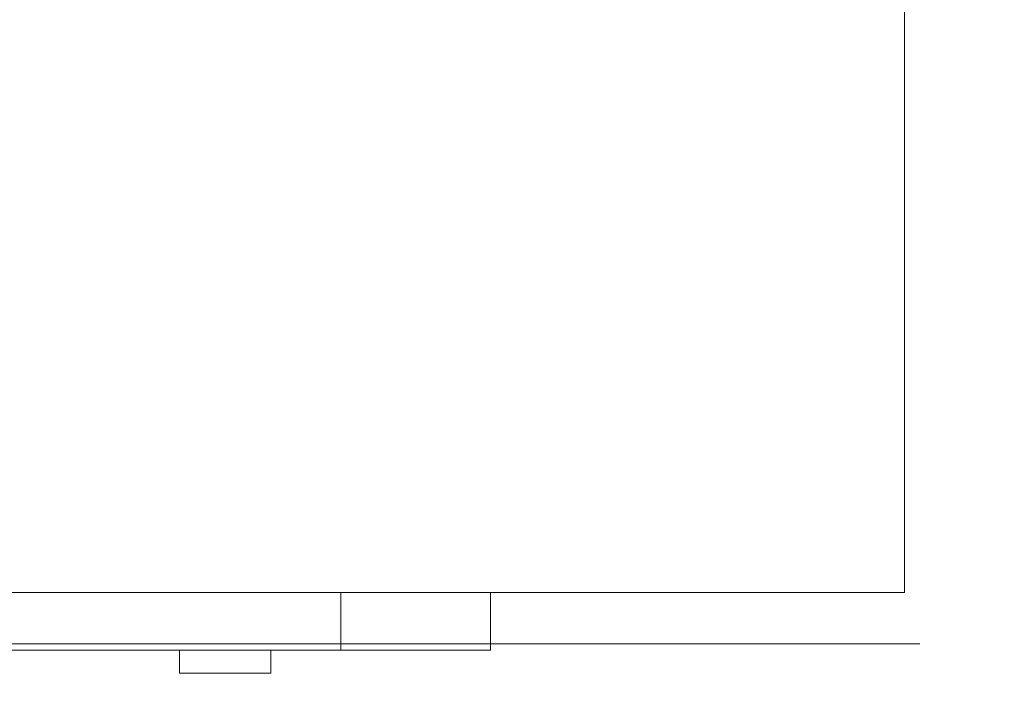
# Model space of a CAD drawing. Header units: millimetres. Extents: x -13532 to 2392, y -5241 to 5322.
# Tile 127 of 256: x -10715 to -10673, y 1093 to 1122. Entities that reach past the tile are written whole.
import ezdxf

# ---------------------------------------------------------------- set-up
doc = ezdxf.new("R2010")
doc.units = ezdxf.units.MM
doc.linetypes.add('KRESKAKROPKA2', pattern=[12.7, 6.35, -3.175, 0, -3.175])
doc.layers.get('Defpoints').update_dxf_attribs({"true_color": 0xdae6d4})
for name, color, linetype, lineweight, true_color in [('a___wymiary', 7, 'Continuous', 5, 0x666666), ('Meble - AGP1', 7, 'Continuous', 15, 0x999999), ('MEBLE PKN', 7, 'Continuous', 9, 0xa0a0a0), ('OSI', 7, 'KRESKAKROPKA2', 5, 0x7f7f7f), ('WYMIARY - AGP1', 7, 'Continuous', 5, 0x716d5a)]:
    doc.layers.add(name, color=color, linetype=linetype, lineweight=lineweight, true_color=true_color)
doc.layers.add('cz-sr', color=150, linetype='Continuous', lineweight=15)
doc.styles.add('ARIAL NARROW', font='ARIALN.TTF', dxfattribs={"width": 0.9})
doc.dimstyles.new('wymiary agp1', dxfattribs={"dimtxt": 15, "dimasz": 5, "dimexe": 5, "dimexo": 5, "dimgap": 1.8, "dimtad": 1, "dimdec": 3, "dimrnd": 0.5, "dimdsep": 46, "dimtxsty": 'ARIAL NARROW', "dimblk": 'znacznik', "dimcen": 1.5, "dimse1": 1, "dimse2": 1, "dimclrd": 256, "dimclre": 256, "dimazin": 0, "dimtfac": 1, "dimtdec": 3, "dimtmove": 1, "dimatfit": 3, "dimldrblk": 'znacznik', "dimfxl": 1000, "dimfxlon": 1, "dimlwd": -1, "dimarcsym": 0})

# ---------------------------------------------------------------- blocks, each defined once
blk = doc.blocks.new('*U194')
at = {"layer": 'Meble - AGP1'}
for p, q in [((0, 0), (0, -66.047)), ((-2.5, -48.085), (-2.5, -6.35)), ((-3.5, -34.59), (-2.5, -34.59)), ((-2.5, -34.59), (-3.5, -34.59)), ((-3.5, -34.59), (-3.5, -38.556)), ((-3.5, -38.556), (-2.5, -38.556)), ((-2.5, -41.59), (0, -41.59)), ((0, -41.59), (-2.5, -41.59)), ((-2.5, -48.085), (0, -48.085)), ((120, -66.047), (0, -66.047))]:
    blk.add_line(p, q, dxfattribs=at)
blk = doc.blocks.new('znacznik')
at = {"layer": 'a___wymiary'}
for p, q in [((0, 1.3936), (0, -1.3936)), ((1.3936, 0), (-1.3936, 0))]:
    blk.add_line(p, q, dxfattribs=at)
at = {"layer": 'a___wymiary', "const_width": 0.2}
blk.add_lwpolyline([(0.8759, 0.8759), (-0.8759, -0.8759)], dxfattribs=at)
blk = doc.blocks.new('*D569')
at = {"layer": 'Defpoints', "color": 0}
for p in [(-10337.106, 1244.623), (-11516.107, 1092.924), (-10337.106, 1092.924)]:
    blk.add_point(p, dxfattribs=at)
at = {"layer": 'WYMIARY - AGP1'}
blk.add_line((-11511.107, 1244.623), (-10342.106, 1244.623), dxfattribs=at)
at = {"layer": 'WYMIARY - AGP1', "xscale": 5, "yscale": 5, "zscale": 5, "rotation": 180}
blk.add_blockref('znacznik', (-11516.107, 1244.623), dxfattribs=at)
at = {"layer": 'WYMIARY - AGP1', "xscale": 5, "yscale": 5, "zscale": 5}
blk.add_blockref('znacznik', (-10337.106, 1244.623), dxfattribs=at)
at = {"layer": 'WYMIARY - AGP1', "color": 18, "true_color": 0x000000, "insert": (-10926.606, 1254.082), "char_height": 15, "attachment_point": 5, "style": 'ARIAL NARROW'}
blk.add_mtext('1179', dxfattribs=at)
blk = doc.blocks.new('osi')
at = {"layer": 'OSI', "ltscale": 10}
blk.add_line((-11756.719, 1094.854), (-9340.141, 1094.854), dxfattribs=at)

msp = doc.modelspace()

# ---------------------------------------------------------------- block references
at = {"layer": 'cz-sr'}
msp.add_blockref('osi', (0.0999, 0), dxfattribs=at)
at = {"layer": 'MEBLE PKN', "rotation": 89.99999999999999}
msp.add_blockref('*U194', (-10743.0342, 1097.0827), dxfattribs=at)

# ---------------------------------------------------------------- dimensions: what is measured, and where the dimension line sits
at = {"layer": 'WYMIARY - AGP1'}
dim = msp.add_linear_dim(base=(-10337.106, 1244.6234), p1=(-11516.1068, 1092.9245), p2=(-10337.106, 1092.9245), dimstyle='wymiary agp1', override={"dimclrd": 256, "dimclre": 256}, dxfattribs=at)
dim.commit()
dim.dimension.update_dxf_attribs({"geometry": '*D569', "text_midpoint": (-10926.6064, 1254.082)})

doc.saveas('drawing.dxf')
